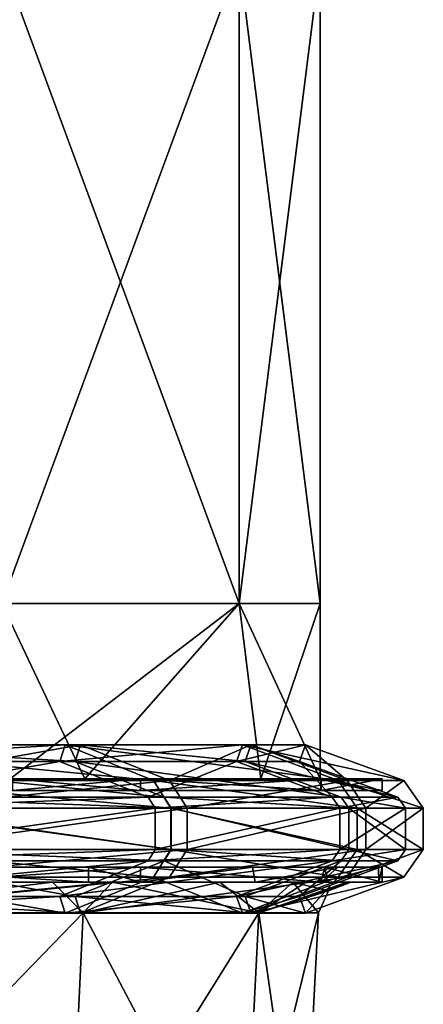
# Model space of a CAD drawing. Extents: x -226 to 210, y 0 to 1475.
# Tile 37 of 102: x 176 to 210, y 222 to 305. Entities that reach past the tile are written whole.
import ezdxf

# ---------------------------------------------------------------- set-up
doc = ezdxf.new("R2010")
doc.units = 0
doc.header["$LTSCALE"] = 60.382224
for name, color, linetype in [('103', 7, 'CONTINUOUS'), ('104', 7, 'CONTINUOUS'), ('105', 7, 'CONTINUOUS'), ('106', 7, 'CONTINUOUS'), ('107', 7, 'CONTINUOUS'), ('108', 7, 'CONTINUOUS'), ('874', 7, 'CONTINUOUS'), ('875', 7, 'CONTINUOUS'), ('876', 7, 'CONTINUOUS'), ('877', 7, 'CONTINUOUS'), ('878', 7, 'CONTINUOUS'), ('879', 7, 'CONTINUOUS'), ('880', 7, 'CONTINUOUS'), ('881', 7, 'CONTINUOUS'), ('909', 7, 'CONTINUOUS'), ('911', 7, 'CONTINUOUS'), ('912', 7, 'CONTINUOUS'), ('913', 7, 'CONTINUOUS'), ('914', 7, 'CONTINUOUS'), ('916', 7, 'CONTINUOUS'), ('917', 7, 'CONTINUOUS'), ('918', 7, 'CONTINUOUS'), ('919', 7, 'CONTINUOUS'), ('920', 7, 'CONTINUOUS'), ('921', 7, 'CONTINUOUS'), ('922', 7, 'CONTINUOUS')]:
    doc.layers.add(name, color=color, linetype=linetype)

msp = doc.modelspace()

# ---------------------------------------------------------------- linework, layer by layer
at = {"layer": '103', "color": 7, "linetype": 'CONTINUOUS'}
for points in [[(175.636, 240, 109.548), (174.537, 240, 54.427), (186.497, 240, 89.822), (175.636, 240, 109.548)], [(174.537, 240, 54.427), (174.537, 240, 0), (201.809, 240, 46.067), (174.537, 240, 54.427)], [(186.497, 240, 89.822), (174.537, 240, 54.427), (201.809, 240, 46.067), (186.497, 240, 89.822)], [(174.537, 240, 0), (174.537, 240, -54.427), (207, 240), (174.537, 240, 0)], [(201.809, 240, 46.067), (174.537, 240, 0), (207, 240), (201.809, 240, 46.067)], [(174.537, 240, -54.427), (175.636, 240, -109.548), (186.499, 240, -89.817), (174.537, 240, -54.427)], [(207, 240), (174.537, 240, -54.427), (201.81, 240, -46.062), (207, 240)], [(201.81, 240, -46.062), (174.537, 240, -54.427), (186.499, 240, -89.817), (201.81, 240, -46.062)]]:
    msp.add_3dface(points, dxfattribs=at)
at = {"layer": '104', "color": 7, "linetype": 'CONTINUOUS'}
for points in [[(175.636, 240, 109.548), (186.497, 240, 89.822), (175.636, 241, 109.548), (175.636, 240, 109.548)], [(175.636, 241, 109.548), (186.497, 240, 89.822), (186.499, 241, 89.817), (175.636, 241, 109.548)], [(186.497, 240, 89.822), (201.809, 240, 46.067), (186.499, 241, 89.817), (186.497, 240, 89.822)], [(186.499, 241, 89.817), (201.809, 240, 46.067), (201.81, 241, 46.062), (186.499, 241, 89.817)], [(201.809, 240, 46.067), (207, 240), (201.81, 241, 46.062), (201.809, 240, 46.067)], [(201.81, 241, 46.062), (207, 240), (207, 241), (201.81, 241, 46.062)]]:
    msp.add_3dface(points, dxfattribs=at)
at = {"layer": '105', "color": 7, "linetype": 'CONTINUOUS'}
for points in [[(186.499, 240, -89.817), (175.636, 240, -109.548), (186.497, 241, -89.822), (186.499, 240, -89.817)], [(186.497, 241, -89.822), (175.636, 240, -109.548), (175.636, 241, -109.548), (186.497, 241, -89.822)], [(201.809, 241, -46.067), (186.499, 240, -89.817), (186.497, 241, -89.822), (201.809, 241, -46.067)], [(201.81, 240, -46.062), (186.499, 240, -89.817), (201.809, 241, -46.067), (201.81, 240, -46.062)], [(207, 241), (201.81, 240, -46.062), (201.809, 241, -46.067), (207, 241)], [(207, 240), (201.81, 240, -46.062), (207, 241), (207, 240)]]:
    msp.add_3dface(points, dxfattribs=at)
at = {"layer": '106', "color": 7, "linetype": 'CONTINUOUS'}
for points in [[(175.636, 241, 109.548), (186.499, 241, 89.817), (175.447, 241, 99.606), (175.636, 241, 109.548)], [(175.447, 241, 99.606), (186.499, 241, 89.817), (181.766, 241, 87.546), (175.447, 241, 99.606)], [(186.497, 241, -89.822), (175.636, 241, -109.548), (175.447, 241, -99.606), (186.497, 241, -89.822)], [(186.497, 241, -89.822), (175.447, 241, -99.606), (181.768, 241, -87.541), (186.497, 241, -89.822)], [(186.499, 241, 89.817), (201.81, 241, 46.062), (181.766, 241, 87.546), (186.499, 241, 89.817)], [(181.766, 241, 87.546), (201.81, 241, 46.062), (196.69, 241, 44.9), (181.766, 241, 87.546)], [(201.809, 241, -46.067), (186.497, 241, -89.822), (181.768, 241, -87.541), (201.809, 241, -46.067)], [(196.691, 241, -44.895), (201.809, 241, -46.067), (181.768, 241, -87.541), (196.691, 241, -44.895)], [(201.81, 241, 46.062), (207, 241), (196.69, 241, 44.9), (201.81, 241, 46.062)], [(196.69, 241, 44.9), (207, 241), (201.75, 241), (196.69, 241, 44.9)], [(201.75, 241), (201.809, 241, -46.067), (196.691, 241, -44.895), (201.75, 241)], [(207, 241), (201.809, 241, -46.067), (201.75, 241), (207, 241)]]:
    msp.add_3dface(points, dxfattribs=at)
at = {"layer": '107', "color": 7, "linetype": 'CONTINUOUS'}
for points in [[(194.876, 310.385, 52.217), (174.721, 310.385, 100.875), (194.876, 255.872, 52.217), (194.876, 310.385, 52.217)], [(194.876, 255.872, 52.217), (174.721, 310.385, 100.875), (174.721, 255.872, 100.875), (194.876, 255.872, 52.217)], [(201.75, 310.385), (194.876, 310.385, 52.217), (201.75, 255.872), (201.75, 310.385)], [(201.75, 255.872), (194.876, 310.385, 52.217), (194.876, 255.872, 52.217), (201.75, 255.872)], [(175.447, 241, 99.606), (181.766, 241, 87.546), (174.721, 255.872, 100.875), (175.447, 241, 99.606)], [(181.766, 241, 87.546), (194.876, 255.872, 52.217), (174.721, 255.872, 100.875), (181.766, 241, 87.546)], [(181.766, 241, 87.546), (196.69, 241, 44.9), (194.876, 255.872, 52.217), (181.766, 241, 87.546)], [(196.69, 241, 44.9), (201.75, 241), (194.876, 255.872, 52.217), (196.69, 241, 44.9)], [(201.75, 241), (201.75, 255.872), (194.876, 255.872, 52.217), (201.75, 241)]]:
    msp.add_3dface(points, dxfattribs=at)
at = {"layer": '108', "color": 7, "linetype": 'CONTINUOUS'}
for points in [[(174.721, 310.385, -100.875), (194.876, 310.385, -52.217), (174.721, 255.872, -100.875), (174.721, 310.385, -100.875)], [(174.721, 255.872, -100.875), (194.876, 310.385, -52.217), (194.876, 255.872, -52.217), (174.721, 255.872, -100.875)], [(201.75, 310.385), (201.75, 255.872), (194.876, 255.872, -52.217), (201.75, 310.385)], [(194.876, 310.385, -52.217), (201.75, 310.385), (194.876, 255.872, -52.217), (194.876, 310.385, -52.217)], [(175.447, 241, -99.606), (174.721, 255.872, -100.875), (194.876, 255.872, -52.217), (175.447, 241, -99.606)], [(181.768, 241, -87.541), (175.447, 241, -99.606), (194.876, 255.872, -52.217), (181.768, 241, -87.541)], [(196.691, 241, -44.895), (181.768, 241, -87.541), (194.876, 255.872, -52.217), (196.691, 241, -44.895)], [(201.75, 255.872), (196.691, 241, -44.895), (194.876, 255.872, -52.217), (201.75, 255.872)], [(201.75, 241), (196.691, 241, -44.895), (201.75, 255.872), (201.75, 241)]]:
    msp.add_3dface(points, dxfattribs=at)
at = {"layer": '874', "color": 7, "linetype": 'CONTINUOUS'}
for points in [[(182.08, 233.5, 98.467), (147.801, 233.5, 43.515), (129.528, 233.5, 98.028), (182.08, 233.5, 98.467)], [(182.08, 233.5, 98.467), (129.528, 233.5, 98.028), (161.834, 233.5, 129.069), (182.08, 233.5, 98.467)], [(144.034, 233.5, -65.511), (153.367, 233.5, -10.998), (196.006, 233.5, -66.562), (144.034, 233.5, -65.511)], [(144.034, 233.5, -65.511), (196.006, 233.5, -66.562), (168.289, 233.5, -120.531), (144.034, 233.5, -65.511)], [(202.127, 233.5, 44.652), (153.367, 233.5, -10.998), (147.801, 233.5, 43.515), (202.127, 233.5, 44.652)], [(202.127, 233.5, 44.652), (147.801, 233.5, 43.515), (186.5, 233.5, 89.816), (202.127, 233.5, 44.652)], [(186.5, 233.5, 89.816), (147.801, 233.5, 43.515), (182.08, 233.5, 98.467), (186.5, 233.5, 89.816)], [(206.687, 233.5, -11.378), (153.367, 233.5, -10.998), (202.127, 233.5, 44.652), (206.687, 233.5, -11.378)], [(153.367, 233.5, -10.998), (206.687, 233.5, -11.378), (196.006, 233.5, -66.562), (153.367, 233.5, -10.998)], [(168.289, 233.5, -120.531), (196.006, 233.5, -66.562), (186.496, 233.5, -89.823), (168.289, 233.5, -120.531)], [(196.006, 233.5, -66.562), (206.687, 233.5, -11.378), (203.229, 233.5, -39.333), (196.006, 233.5, -66.562)], [(207, 233.5), (206.687, 233.5, -11.378), (202.127, 233.5, 44.652), (207, 233.5)]]:
    msp.add_3dface(points, dxfattribs=at)
at = {"layer": '875', "color": 7, "linetype": 'CONTINUOUS'}
for points in [[(168.289, 233.5, -120.531), (186.496, 233.5, -89.823), (168.289, 232.25, -120.531), (168.289, 233.5, -120.531)], [(168.289, 232.25, -120.531), (186.496, 233.5, -89.823), (186.5, 232.25, -89.816), (168.289, 232.25, -120.531)], [(186.496, 233.5, -89.823), (196.006, 233.5, -66.562), (186.5, 232.25, -89.816), (186.496, 233.5, -89.823)], [(186.5, 232.25, -89.816), (196.006, 233.5, -66.562), (196.218, 232.25, -65.935), (186.5, 232.25, -89.816)], [(196.006, 233.5, -66.562), (203.229, 233.5, -39.333), (196.218, 232.25, -65.935), (196.006, 233.5, -66.562)], [(196.218, 232.25, -65.935), (203.229, 233.5, -39.333), (201.811, 232.25, -46.057), (196.218, 232.25, -65.935)], [(203.229, 233.5, -39.333), (206.687, 233.5, -11.378), (201.811, 232.25, -46.057), (203.229, 233.5, -39.333)], [(201.811, 232.25, -46.057), (206.687, 233.5, -11.378), (206.703, 232.25, -11.087), (201.811, 232.25, -46.057)], [(206.687, 233.5, -11.378), (207, 233.5), (206.703, 232.25, -11.087), (206.687, 233.5, -11.378)], [(206.703, 232.25, -11.087), (207, 233.5), (207, 232.25), (206.703, 232.25, -11.087)]]:
    msp.add_3dface(points, dxfattribs=at)
at = {"layer": '876', "color": 7, "linetype": 'CONTINUOUS'}
for points in [[(182.08, 232.25, 98.467), (161.834, 233.5, 129.069), (161.829, 232.25, 129.075), (182.08, 232.25, 98.467)], [(182.08, 233.5, 98.467), (161.834, 233.5, 129.069), (182.08, 232.25, 98.467), (182.08, 233.5, 98.467)], [(186.5, 233.5, 89.816), (182.08, 233.5, 98.467), (186.496, 232.25, 89.823), (186.5, 233.5, 89.816)], [(186.496, 232.25, 89.823), (182.08, 233.5, 98.467), (182.08, 232.25, 98.467), (186.496, 232.25, 89.823)], [(201.809, 232.25, 46.065), (186.5, 233.5, 89.816), (186.496, 232.25, 89.823), (201.809, 232.25, 46.065)], [(202.127, 233.5, 44.652), (186.5, 233.5, 89.816), (201.809, 232.25, 46.065), (202.127, 233.5, 44.652)], [(202.366, 232.25, 43.557), (202.127, 233.5, 44.652), (201.809, 232.25, 46.065), (202.366, 232.25, 43.557)], [(207, 233.5), (202.127, 233.5, 44.652), (207, 232.25), (207, 233.5)], [(207, 232.25), (202.127, 233.5, 44.652), (202.366, 232.25, 43.557), (207, 232.25)]]:
    msp.add_3dface(points, dxfattribs=at)
at = {"layer": '877', "color": 7, "linetype": 'CONTINUOUS'}
for points in [[(179.036, 232.25, 98.51), (161.829, 232.25, 129.075), (159.759, 232.25, 127.417), (179.036, 232.25, 98.51)], [(182.08, 232.25, 98.467), (161.829, 232.25, 129.075), (179.036, 232.25, 98.51), (182.08, 232.25, 98.467)], [(165.067, 232.25, -120.462), (168.289, 232.25, -120.531), (184.106, 232.25, -88.674), (165.067, 232.25, -120.462)], [(168.289, 232.25, -120.531), (186.5, 232.25, -89.816), (184.106, 232.25, -88.674), (168.289, 232.25, -120.531)], [(182.08, 232.25, 98.467), (179.036, 232.25, 98.51), (184.109, 232.25, 88.668), (182.08, 232.25, 98.467)], [(186.496, 232.25, 89.823), (182.08, 232.25, 98.467), (184.109, 232.25, 88.668), (186.496, 232.25, 89.823)], [(186.5, 232.25, -89.816), (193.214, 232.25, -66.531), (184.106, 232.25, -88.674), (186.5, 232.25, -89.816)], [(199.412, 232.25, 44.643), (186.496, 232.25, 89.823), (184.109, 232.25, 88.668), (199.412, 232.25, 44.643)], [(201.809, 232.25, 46.065), (186.496, 232.25, 89.823), (199.412, 232.25, 44.643), (201.809, 232.25, 46.065)], [(186.5, 232.25, -89.816), (196.218, 232.25, -65.935), (193.214, 232.25, -66.531), (186.5, 232.25, -89.816)], [(193.214, 232.25, -66.531), (196.218, 232.25, -65.935), (200.528, 232.25, -39.326), (193.214, 232.25, -66.531)], [(196.218, 232.25, -65.935), (201.811, 232.25, -46.057), (200.528, 232.25, -39.326), (196.218, 232.25, -65.935)], [(202.366, 232.25, 43.557), (201.809, 232.25, 46.065), (199.412, 232.25, 44.643), (202.366, 232.25, 43.557)], [(202.366, 232.25, 43.557), (199.412, 232.25, 44.643), (204.348, 232.25), (202.366, 232.25, 43.557)], [(201.811, 232.25, -46.057), (204.031, 232.25, -11.377), (200.528, 232.25, -39.326), (201.811, 232.25, -46.057)], [(201.811, 232.25, -46.057), (206.703, 232.25, -11.087), (204.031, 232.25, -11.377), (201.811, 232.25, -46.057)], [(206.703, 232.25, -11.087), (207, 232.25), (202.366, 232.25, 43.557), (206.703, 232.25, -11.087)], [(206.703, 232.25, -11.087), (202.366, 232.25, 43.557), (204.348, 232.25), (206.703, 232.25, -11.087)], [(204.031, 232.25, -11.377), (206.703, 232.25, -11.087), (204.348, 232.25), (204.031, 232.25, -11.377)]]:
    msp.add_3dface(points, dxfattribs=at)
at = {"layer": '878', "color": 7, "linetype": 'CONTINUOUS'}
for points in [[(165.067, 232.25, -120.462), (184.106, 232.25, -88.674), (157.618, 229.644, -125.697), (165.067, 232.25, -120.462)], [(157.618, 229.644, -125.697), (184.106, 232.25, -88.674), (181.637, 229.644, -87.472), (157.618, 229.644, -125.697)], [(184.106, 232.25, -88.674), (193.214, 232.25, -66.531), (181.637, 229.644, -87.472), (184.106, 232.25, -88.674)], [(181.637, 229.644, -87.472), (193.214, 232.25, -66.531), (196.547, 229.644, -44.861), (181.637, 229.644, -87.472)], [(193.214, 232.25, -66.531), (200.528, 232.25, -39.326), (196.547, 229.644, -44.861), (193.214, 232.25, -66.531)], [(204.031, 232.25, -11.377), (204.348, 232.25), (196.547, 229.644, -44.861), (204.031, 232.25, -11.377)], [(200.528, 232.25, -39.326), (204.031, 232.25, -11.377), (196.547, 229.644, -44.861), (200.528, 232.25, -39.326)], [(196.547, 229.644, -44.861), (204.348, 232.25), (202.455, 231.495), (196.547, 229.644, -44.861)], [(201.602, 229.644), (196.547, 229.644, -44.861), (202.455, 231.495), (201.602, 229.644)]]:
    msp.add_3dface(points, dxfattribs=at)
at = {"layer": '879', "color": 7, "linetype": 'CONTINUOUS'}
for points in [[(179.036, 232.25, 98.51), (159.759, 232.25, 127.417), (157.618, 229.644, 125.697), (179.036, 232.25, 98.51)], [(181.637, 229.644, 87.472), (179.036, 232.25, 98.51), (157.618, 229.644, 125.697), (181.637, 229.644, 87.472)], [(184.109, 232.25, 88.668), (179.036, 232.25, 98.51), (181.637, 229.644, 87.472), (184.109, 232.25, 88.668)], [(196.547, 229.644, 44.861), (184.109, 232.25, 88.668), (181.637, 229.644, 87.472), (196.547, 229.644, 44.861)], [(199.412, 232.25, 44.643), (184.109, 232.25, 88.668), (196.547, 229.644, 44.861), (199.412, 232.25, 44.643)], [(201.602, 229.644), (199.412, 232.25, 44.643), (196.547, 229.644, 44.861), (201.602, 229.644)], [(204.348, 232.25), (199.412, 232.25, 44.643), (202.455, 231.495), (204.348, 232.25)], [(199.412, 232.25, 44.643), (201.602, 229.644), (202.455, 231.495), (199.412, 232.25, 44.643)]]:
    msp.add_3dface(points, dxfattribs=at)
at = {"layer": '880', "color": 7, "linetype": 'CONTINUOUS'}
for points in [[(180.417, 203.822, 86.884), (157.618, 229.644, 125.697), (156.56, 203.822, 124.853), (180.417, 203.822, 86.884)], [(181.637, 229.644, 87.472), (157.618, 229.644, 125.697), (180.417, 203.822, 86.884), (181.637, 229.644, 87.472)], [(195.228, 203.822, 44.559), (181.637, 229.644, 87.472), (180.417, 203.822, 86.884), (195.228, 203.822, 44.559)], [(196.547, 229.644, 44.861), (181.637, 229.644, 87.472), (195.228, 203.822, 44.559), (196.547, 229.644, 44.861)], [(200.248, 203.822), (196.547, 229.644, 44.861), (195.228, 203.822, 44.559), (200.248, 203.822)], [(201.602, 229.644), (196.547, 229.644, 44.861), (200.248, 203.822), (201.602, 229.644)]]:
    msp.add_3dface(points, dxfattribs=at)
at = {"layer": '881', "color": 7, "linetype": 'CONTINUOUS'}
for points in [[(157.618, 229.644, -125.697), (181.637, 229.644, -87.472), (156.56, 203.822, -124.853), (157.618, 229.644, -125.697)], [(156.56, 203.822, -124.853), (181.637, 229.644, -87.472), (180.417, 203.822, -86.884), (156.56, 203.822, -124.853)], [(181.637, 229.644, -87.472), (196.547, 229.644, -44.861), (180.417, 203.822, -86.884), (181.637, 229.644, -87.472)], [(180.417, 203.822, -86.884), (196.547, 229.644, -44.861), (195.228, 203.822, -44.559), (180.417, 203.822, -86.884)], [(196.547, 229.644, -44.861), (201.602, 229.644), (195.228, 203.822, -44.559), (196.547, 229.644, -44.861)], [(201.602, 229.644), (200.248, 203.822), (195.228, 203.822, -44.559), (201.602, 229.644)]]:
    msp.add_3dface(points, dxfattribs=at)
at = {"layer": '909', "linetype": 'CONTINUOUS'}
for points in [[(155.743, 242.476, 125.476), (179.649, 242.476, 87.898), (162.239, 239.44, 130.71), (155.743, 242.476, 125.476)], [(180.944, 242.476, -85.201), (157.449, 242.476, -123.329), (188.491, 239.44, -88.755), (180.944, 242.476, -85.201)], [(188.491, 239.44, -88.755), (157.449, 242.476, -123.329), (164.016, 239.44, -128.473), (188.491, 239.44, -88.755)], [(162.239, 239.44, 130.71), (179.649, 242.476, 87.898), (187.143, 239.44, 91.565), (162.239, 239.44, 130.71)], [(179.649, 242.476, 87.898), (194.647, 242.476, 45.961), (187.143, 239.44, 91.565), (179.649, 242.476, 87.898)], [(195.367, 242.476, -42.801), (180.944, 242.476, -85.201), (203.515, 239.44, -44.586), (195.367, 242.476, -42.801)], [(203.515, 239.44, -44.586), (180.944, 242.476, -85.201), (188.491, 239.44, -88.755), (203.515, 239.44, -44.586)], [(187.143, 239.44, 91.565), (194.647, 242.476, 45.961), (202.766, 239.44, 47.878), (187.143, 239.44, 91.565)], [(194.647, 242.476, 45.961), (199.992, 242.476, 1.745), (202.766, 239.44, 47.878), (194.647, 242.476, 45.961)], [(199.992, 242.476, 1.745), (195.367, 242.476, -42.801), (208.334, 239.44, 1.818), (199.992, 242.476, 1.745)], [(208.334, 239.44, 1.818), (195.367, 242.476, -42.801), (203.515, 239.44, -44.586), (208.334, 239.44, 1.818)], [(202.766, 239.44, 47.878), (199.992, 242.476, 1.745), (208.334, 239.44, 1.818), (202.766, 239.44, 47.878)]]:
    msp.add_3dface(points, dxfattribs=at)
at = {"layer": '911', "linetype": 'CONTINUOUS'}
for points in [[(162.239, 234.06, 130.71), (187.143, 234.06, 91.565), (155.743, 231.024, 125.476), (162.239, 234.06, 130.71)], [(155.743, 231.024, 125.476), (187.143, 234.06, 91.565), (179.649, 231.024, 87.898), (155.743, 231.024, 125.476)], [(180.944, 231.024, -85.201), (164.016, 234.06, -128.473), (157.449, 231.024, -123.329), (180.944, 231.024, -85.201)], [(188.491, 234.06, -88.755), (164.016, 234.06, -128.473), (180.944, 231.024, -85.201), (188.491, 234.06, -88.755)], [(187.143, 234.06, 91.565), (202.766, 234.06, 47.878), (179.649, 231.024, 87.898), (187.143, 234.06, 91.565)], [(179.649, 231.024, 87.898), (202.766, 234.06, 47.878), (194.647, 231.024, 45.961), (179.649, 231.024, 87.898)], [(195.367, 231.024, -42.801), (188.491, 234.06, -88.755), (180.944, 231.024, -85.201), (195.367, 231.024, -42.801)], [(203.515, 234.06, -44.586), (188.491, 234.06, -88.755), (195.367, 231.024, -42.801), (203.515, 234.06, -44.586)], [(202.766, 234.06, 47.878), (208.334, 234.06, 1.818), (194.647, 231.024, 45.961), (202.766, 234.06, 47.878)], [(194.647, 231.024, 45.961), (208.334, 234.06, 1.818), (199.992, 231.024, 1.745), (194.647, 231.024, 45.961)], [(199.992, 231.024, 1.745), (203.515, 234.06, -44.586), (195.367, 231.024, -42.801), (199.992, 231.024, 1.745)], [(208.334, 234.06, 1.818), (203.515, 234.06, -44.586), (199.992, 231.024, 1.745), (208.334, 234.06, 1.818)]]:
    msp.add_3dface(points, dxfattribs=at)
at = {"layer": '912', "linetype": 'CONTINUOUS'}
for points in [[(187.143, 234.06, 91.565), (162.239, 234.06, 130.71), (187.734, 235, 91.854), (187.143, 234.06, 91.565)], [(187.734, 235, 91.854), (162.239, 234.06, 130.71), (162.751, 235, 131.123), (187.734, 235, 91.854)], [(164.016, 234.06, -128.473), (188.491, 234.06, -88.755), (164.534, 235, -128.878), (164.016, 234.06, -128.473)], [(164.534, 235, -128.878), (188.491, 234.06, -88.755), (189.087, 235, -89.035), (164.534, 235, -128.878)], [(202.766, 234.06, 47.878), (187.143, 234.06, 91.565), (203.406, 235, 48.03), (202.766, 234.06, 47.878)], [(203.406, 235, 48.03), (187.143, 234.06, 91.565), (187.734, 235, 91.854), (203.406, 235, 48.03)], [(188.491, 234.06, -88.755), (203.515, 234.06, -44.586), (189.087, 235, -89.035), (188.491, 234.06, -88.755)], [(189.087, 235, -89.035), (203.515, 234.06, -44.586), (204.158, 235, -44.727), (189.087, 235, -89.035)], [(208.334, 234.06, 1.818), (202.766, 234.06, 47.878), (208.992, 235, 1.824), (208.334, 234.06, 1.818)], [(208.992, 235, 1.824), (202.766, 234.06, 47.878), (203.406, 235, 48.03), (208.992, 235, 1.824)], [(203.515, 234.06, -44.586), (208.334, 234.06, 1.818), (204.158, 235, -44.727), (203.515, 234.06, -44.586)], [(204.158, 235, -44.727), (208.334, 234.06, 1.818), (208.992, 235, 1.824), (204.158, 235, -44.727)]]:
    msp.add_3dface(points, dxfattribs=at)
at = {"layer": '913', "linetype": 'CONTINUOUS'}
for points in [[(187.734, 235, 91.854), (162.751, 235, 131.123), (187.734, 238.5, 91.854), (187.734, 235, 91.854)], [(187.734, 238.5, 91.854), (162.751, 235, 131.123), (162.751, 238.5, 131.123), (187.734, 238.5, 91.854)], [(164.534, 235, -128.878), (189.087, 235, -89.035), (164.534, 238.5, -128.878), (164.534, 235, -128.878)], [(164.534, 238.5, -128.878), (189.087, 235, -89.035), (189.087, 238.5, -89.035), (164.534, 238.5, -128.878)], [(203.406, 235, 48.03), (187.734, 235, 91.854), (203.406, 238.5, 48.03), (203.406, 235, 48.03)], [(203.406, 238.5, 48.03), (187.734, 235, 91.854), (187.734, 238.5, 91.854), (203.406, 238.5, 48.03)], [(189.087, 235, -89.035), (204.158, 235, -44.727), (189.087, 238.5, -89.035), (189.087, 235, -89.035)], [(189.087, 238.5, -89.035), (204.158, 235, -44.727), (204.158, 238.5, -44.727), (189.087, 238.5, -89.035)], [(208.992, 235, 1.824), (203.406, 235, 48.03), (208.992, 238.5, 1.824), (208.992, 235, 1.824)], [(208.992, 238.5, 1.824), (203.406, 235, 48.03), (203.406, 238.5, 48.03), (208.992, 238.5, 1.824)], [(204.158, 235, -44.727), (208.992, 235, 1.824), (204.158, 238.5, -44.727), (204.158, 235, -44.727)], [(204.158, 238.5, -44.727), (208.992, 235, 1.824), (208.992, 238.5, 1.824), (204.158, 238.5, -44.727)]]:
    msp.add_3dface(points, dxfattribs=at)
at = {"layer": '914', "linetype": 'CONTINUOUS'}
for points in [[(162.239, 239.44, 130.71), (187.143, 239.44, 91.565), (162.751, 238.5, 131.123), (162.239, 239.44, 130.71)], [(187.143, 239.44, 91.565), (187.734, 238.5, 91.854), (162.751, 238.5, 131.123), (187.143, 239.44, 91.565)], [(188.491, 239.44, -88.755), (164.016, 239.44, -128.473), (189.087, 238.5, -89.035), (188.491, 239.44, -88.755)], [(164.016, 239.44, -128.473), (164.534, 238.5, -128.878), (189.087, 238.5, -89.035), (164.016, 239.44, -128.473)], [(187.143, 239.44, 91.565), (202.766, 239.44, 47.878), (187.734, 238.5, 91.854), (187.143, 239.44, 91.565)], [(202.766, 239.44, 47.878), (203.406, 238.5, 48.03), (187.734, 238.5, 91.854), (202.766, 239.44, 47.878)], [(203.515, 239.44, -44.586), (188.491, 239.44, -88.755), (204.158, 238.5, -44.727), (203.515, 239.44, -44.586)], [(188.491, 239.44, -88.755), (189.087, 238.5, -89.035), (204.158, 238.5, -44.727), (188.491, 239.44, -88.755)], [(202.766, 239.44, 47.878), (208.334, 239.44, 1.818), (203.406, 238.5, 48.03), (202.766, 239.44, 47.878)], [(208.334, 239.44, 1.818), (208.992, 238.5, 1.824), (203.406, 238.5, 48.03), (208.334, 239.44, 1.818)], [(208.334, 239.44, 1.818), (203.515, 239.44, -44.586), (208.992, 238.5, 1.824), (208.334, 239.44, 1.818)], [(203.515, 239.44, -44.586), (204.158, 238.5, -44.727), (208.992, 238.5, 1.824), (203.515, 239.44, -44.586)]]:
    msp.add_3dface(points, dxfattribs=at)
at = {"layer": '916', "linetype": 'CONTINUOUS'}
for points in [[(179.649, 242.476, 87.898), (155.743, 242.476, 125.476), (180.11, 243.885, 88.124), (179.649, 242.476, 87.898)], [(180.11, 243.885, 88.124), (155.743, 242.476, 125.476), (156.142, 243.885, 125.798), (180.11, 243.885, 88.124)], [(157.449, 242.476, -123.329), (180.944, 242.476, -85.201), (157.852, 243.885, -123.645), (157.449, 242.476, -123.329)], [(157.852, 243.885, -123.645), (180.944, 242.476, -85.201), (181.408, 243.885, -85.42), (157.852, 243.885, -123.645)], [(194.647, 242.476, 45.961), (179.649, 242.476, 87.898), (195.147, 243.885, 46.079), (194.647, 242.476, 45.961)], [(195.147, 243.885, 46.079), (179.649, 242.476, 87.898), (180.11, 243.885, 88.124), (195.147, 243.885, 46.079)], [(180.944, 242.476, -85.201), (195.367, 242.476, -42.801), (181.408, 243.885, -85.42), (180.944, 242.476, -85.201)], [(181.408, 243.885, -85.42), (195.367, 242.476, -42.801), (195.868, 243.885, -42.911), (181.408, 243.885, -85.42)], [(199.992, 242.476, 1.745), (194.647, 242.476, 45.961), (200.505, 243.885, 1.75), (199.992, 242.476, 1.745)], [(200.505, 243.885, 1.75), (194.647, 242.476, 45.961), (195.147, 243.885, 46.079), (200.505, 243.885, 1.75)], [(195.367, 242.476, -42.801), (199.992, 242.476, 1.745), (195.868, 243.885, -42.911), (195.367, 242.476, -42.801)], [(195.868, 243.885, -42.911), (199.992, 242.476, 1.745), (200.505, 243.885, 1.75), (195.868, 243.885, -42.911)]]:
    msp.add_3dface(points, dxfattribs=at)
at = {"layer": '917', "linetype": 'CONTINUOUS'}
for points in [[(180.11, 243.885, 88.124), (156.142, 243.885, 125.798), (187.603, 240.849, 91.79), (180.11, 243.885, 88.124)], [(187.603, 240.849, 91.79), (156.142, 243.885, 125.798), (162.638, 240.849, 131.032), (187.603, 240.849, 91.79)], [(157.852, 243.885, -123.645), (181.408, 243.885, -85.42), (164.42, 240.849, -128.789), (157.852, 243.885, -123.645)], [(164.42, 240.849, -128.789), (181.408, 243.885, -85.42), (188.956, 240.849, -88.973), (164.42, 240.849, -128.789)], [(195.147, 243.885, 46.079), (180.11, 243.885, 88.124), (203.265, 240.849, 47.996), (195.147, 243.885, 46.079)], [(203.265, 240.849, 47.996), (180.11, 243.885, 88.124), (187.603, 240.849, 91.79), (203.265, 240.849, 47.996)], [(181.408, 243.885, -85.42), (195.868, 243.885, -42.911), (188.956, 240.849, -88.973), (181.408, 243.885, -85.42)], [(188.956, 240.849, -88.973), (195.868, 243.885, -42.911), (204.016, 240.849, -44.696), (188.956, 240.849, -88.973)], [(200.505, 243.885, 1.75), (195.147, 243.885, 46.079), (208.847, 240.849, 1.823), (200.505, 243.885, 1.75)], [(208.847, 240.849, 1.823), (195.147, 243.885, 46.079), (203.265, 240.849, 47.996), (208.847, 240.849, 1.823)], [(195.868, 243.885, -42.911), (200.505, 243.885, 1.75), (204.016, 240.849, -44.696), (195.868, 243.885, -42.911)], [(204.016, 240.849, -44.696), (200.505, 243.885, 1.75), (208.847, 240.849, 1.823), (204.016, 240.849, -44.696)]]:
    msp.add_3dface(points, dxfattribs=at)
at = {"layer": '918', "linetype": 'CONTINUOUS'}
for points in [[(187.603, 240.849, 91.79), (162.638, 240.849, 131.032), (189.081, 238.5, 92.513), (187.603, 240.849, 91.79)], [(189.081, 238.5, 92.513), (162.638, 240.849, 131.032), (163.919, 238.5, 132.064), (189.081, 238.5, 92.513)], [(164.42, 240.849, -128.789), (188.956, 240.849, -88.973), (165.715, 238.5, -129.803), (164.42, 240.849, -128.789)], [(165.715, 238.5, -129.803), (188.956, 240.849, -88.973), (190.444, 238.5, -89.674), (165.715, 238.5, -129.803)], [(203.265, 240.849, 47.996), (187.603, 240.849, 91.79), (204.866, 238.5, 48.374), (203.265, 240.849, 47.996)], [(204.866, 238.5, 48.374), (187.603, 240.849, 91.79), (189.081, 238.5, 92.513), (204.866, 238.5, 48.374)], [(188.956, 240.849, -88.973), (204.016, 240.849, -44.696), (190.444, 238.5, -89.674), (188.956, 240.849, -88.973)], [(190.444, 238.5, -89.674), (204.016, 240.849, -44.696), (205.623, 238.5, -45.048), (190.444, 238.5, -89.674)], [(208.847, 240.849, 1.823), (203.265, 240.849, 47.996), (210.492, 238.5, 1.837), (208.847, 240.849, 1.823)], [(210.492, 238.5, 1.837), (203.265, 240.849, 47.996), (204.866, 238.5, 48.374), (210.492, 238.5, 1.837)], [(204.016, 240.849, -44.696), (208.847, 240.849, 1.823), (205.623, 238.5, -45.048), (204.016, 240.849, -44.696)], [(205.623, 238.5, -45.048), (208.847, 240.849, 1.823), (210.492, 238.5, 1.837), (205.623, 238.5, -45.048)]]:
    msp.add_3dface(points, dxfattribs=at)
at = {"layer": '919', "linetype": 'CONTINUOUS'}
for points in [[(189.081, 238.5, 92.513), (163.919, 238.5, 132.064), (189.081, 235, 92.513), (189.081, 238.5, 92.513)], [(189.081, 235, 92.513), (163.919, 238.5, 132.064), (163.919, 235, 132.064), (189.081, 235, 92.513)], [(165.715, 238.5, -129.803), (190.444, 238.5, -89.674), (165.715, 235, -129.803), (165.715, 238.5, -129.803)], [(165.715, 235, -129.803), (190.444, 238.5, -89.674), (190.444, 235, -89.674), (165.715, 235, -129.803)], [(204.866, 238.5, 48.374), (189.081, 238.5, 92.513), (204.866, 235, 48.374), (204.866, 238.5, 48.374)], [(204.866, 235, 48.374), (189.081, 238.5, 92.513), (189.081, 235, 92.513), (204.866, 235, 48.374)], [(190.444, 238.5, -89.674), (205.623, 238.5, -45.048), (190.444, 235, -89.674), (190.444, 238.5, -89.674)], [(190.444, 235, -89.674), (205.623, 238.5, -45.048), (205.623, 235, -45.048), (190.444, 235, -89.674)], [(210.492, 238.5, 1.837), (204.866, 238.5, 48.374), (210.492, 235, 1.837), (210.492, 238.5, 1.837)], [(210.492, 235, 1.837), (204.866, 238.5, 48.374), (204.866, 235, 48.374), (210.492, 235, 1.837)], [(205.623, 238.5, -45.048), (210.492, 238.5, 1.837), (205.623, 235, -45.048), (205.623, 238.5, -45.048)], [(205.623, 235, -45.048), (210.492, 238.5, 1.837), (210.492, 235, 1.837), (205.623, 235, -45.048)]]:
    msp.add_3dface(points, dxfattribs=at)
at = {"layer": '920', "linetype": 'CONTINUOUS'}
for points in [[(187.603, 232.651, 91.79), (163.919, 235, 132.064), (162.638, 232.651, 131.032), (187.603, 232.651, 91.79)], [(189.081, 235, 92.513), (163.919, 235, 132.064), (187.603, 232.651, 91.79), (189.081, 235, 92.513)], [(165.715, 235, -129.803), (190.444, 235, -89.674), (164.42, 232.651, -128.789), (165.715, 235, -129.803)], [(164.42, 232.651, -128.789), (190.444, 235, -89.674), (188.956, 232.651, -88.973), (164.42, 232.651, -128.789)], [(203.265, 232.651, 47.996), (189.081, 235, 92.513), (187.603, 232.651, 91.79), (203.265, 232.651, 47.996)], [(190.444, 235, -89.674), (205.623, 235, -45.048), (188.956, 232.651, -88.973), (190.444, 235, -89.674)], [(188.956, 232.651, -88.973), (205.623, 235, -45.048), (204.016, 232.651, -44.696), (188.956, 232.651, -88.973)], [(204.866, 235, 48.374), (189.081, 235, 92.513), (203.265, 232.651, 47.996), (204.866, 235, 48.374)], [(208.847, 232.651, 1.823), (204.866, 235, 48.374), (203.265, 232.651, 47.996), (208.847, 232.651, 1.823)], [(205.623, 235, -45.048), (210.492, 235, 1.837), (204.016, 232.651, -44.696), (205.623, 235, -45.048)], [(204.016, 232.651, -44.696), (210.492, 235, 1.837), (208.847, 232.651, 1.823), (204.016, 232.651, -44.696)], [(210.492, 235, 1.837), (204.866, 235, 48.374), (208.847, 232.651, 1.823), (210.492, 235, 1.837)]]:
    msp.add_3dface(points, dxfattribs=at)
at = {"layer": '921', "linetype": 'CONTINUOUS'}
for points in [[(180.11, 229.615, 88.124), (162.638, 232.651, 131.032), (156.142, 229.615, 125.798), (180.11, 229.615, 88.124)], [(164.42, 232.651, -128.789), (188.956, 232.651, -88.973), (157.852, 229.615, -123.645), (164.42, 232.651, -128.789)], [(157.852, 229.615, -123.645), (188.956, 232.651, -88.973), (181.408, 229.615, -85.42), (157.852, 229.615, -123.645)], [(187.603, 232.651, 91.79), (162.638, 232.651, 131.032), (180.11, 229.615, 88.124), (187.603, 232.651, 91.79)], [(195.147, 229.615, 46.079), (187.603, 232.651, 91.79), (180.11, 229.615, 88.124), (195.147, 229.615, 46.079)], [(188.956, 232.651, -88.973), (204.016, 232.651, -44.696), (181.408, 229.615, -85.42), (188.956, 232.651, -88.973)], [(181.408, 229.615, -85.42), (204.016, 232.651, -44.696), (195.868, 229.615, -42.911), (181.408, 229.615, -85.42)], [(203.265, 232.651, 47.996), (187.603, 232.651, 91.79), (195.147, 229.615, 46.079), (203.265, 232.651, 47.996)], [(200.505, 229.615, 1.75), (203.265, 232.651, 47.996), (195.147, 229.615, 46.079), (200.505, 229.615, 1.75)], [(204.016, 232.651, -44.696), (208.847, 232.651, 1.823), (195.868, 229.615, -42.911), (204.016, 232.651, -44.696)], [(195.868, 229.615, -42.911), (208.847, 232.651, 1.823), (200.505, 229.615, 1.75), (195.868, 229.615, -42.911)], [(208.847, 232.651, 1.823), (203.265, 232.651, 47.996), (200.505, 229.615, 1.75), (208.847, 232.651, 1.823)]]:
    msp.add_3dface(points, dxfattribs=at)
at = {"layer": '922', "linetype": 'CONTINUOUS'}
for points in [[(155.743, 231.024, 125.476), (179.649, 231.024, 87.898), (156.142, 229.615, 125.798), (155.743, 231.024, 125.476)], [(179.649, 231.024, 87.898), (180.11, 229.615, 88.124), (156.142, 229.615, 125.798), (179.649, 231.024, 87.898)], [(180.944, 231.024, -85.201), (157.449, 231.024, -123.329), (181.408, 229.615, -85.42), (180.944, 231.024, -85.201)], [(157.449, 231.024, -123.329), (157.852, 229.615, -123.645), (181.408, 229.615, -85.42), (157.449, 231.024, -123.329)], [(179.649, 231.024, 87.898), (194.647, 231.024, 45.961), (180.11, 229.615, 88.124), (179.649, 231.024, 87.898)], [(194.647, 231.024, 45.961), (195.147, 229.615, 46.079), (180.11, 229.615, 88.124), (194.647, 231.024, 45.961)], [(195.367, 231.024, -42.801), (180.944, 231.024, -85.201), (195.868, 229.615, -42.911), (195.367, 231.024, -42.801)], [(180.944, 231.024, -85.201), (181.408, 229.615, -85.42), (195.868, 229.615, -42.911), (180.944, 231.024, -85.201)], [(194.647, 231.024, 45.961), (199.992, 231.024, 1.745), (195.147, 229.615, 46.079), (194.647, 231.024, 45.961)], [(199.992, 231.024, 1.745), (200.505, 229.615, 1.75), (195.147, 229.615, 46.079), (199.992, 231.024, 1.745)], [(199.992, 231.024, 1.745), (195.367, 231.024, -42.801), (200.505, 229.615, 1.75), (199.992, 231.024, 1.745)], [(195.367, 231.024, -42.801), (195.868, 229.615, -42.911), (200.505, 229.615, 1.75), (195.367, 231.024, -42.801)]]:
    msp.add_3dface(points, dxfattribs=at)

doc.saveas('drawing.dxf')
